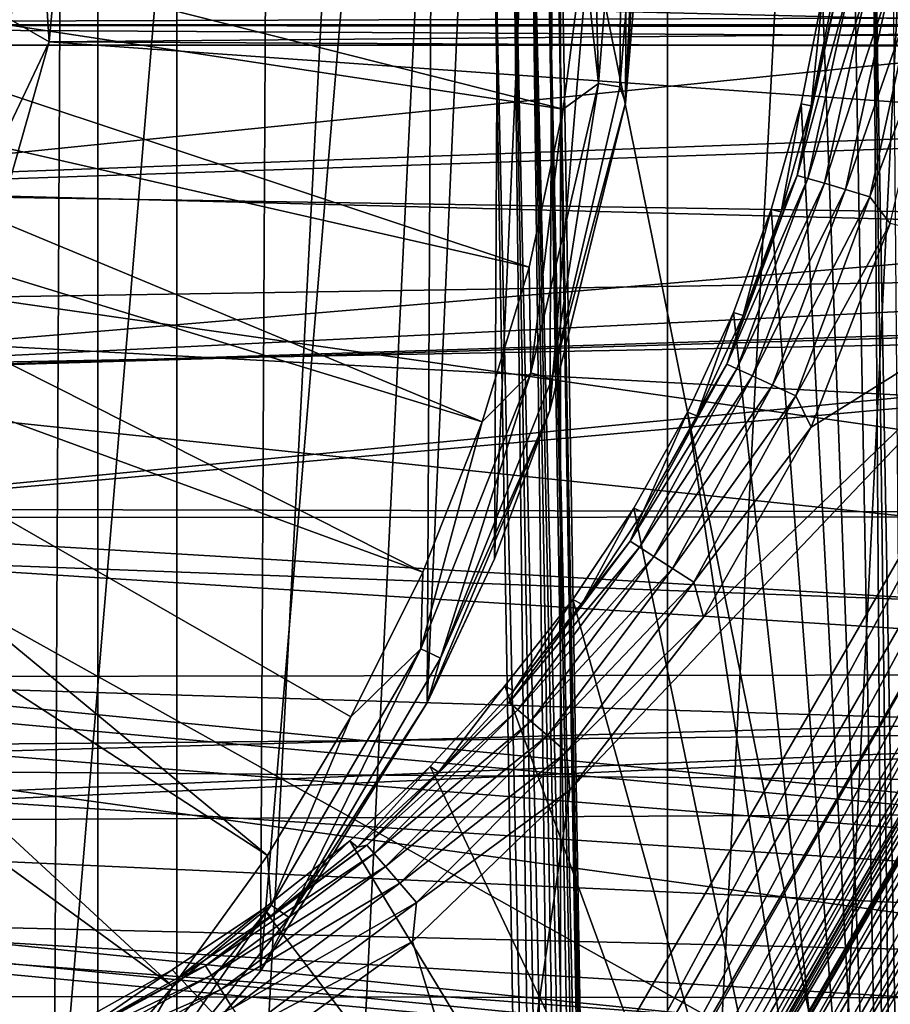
# Model space of a CAD drawing. Header units: millimetres. Extents: x -40 to 40, y -40 to 40.
# Tile 178 of 256: x 10.3 to 16.8, y -9.1 to -1.8. Entities that reach past the tile are written whole.
import ezdxf

# ---------------------------------------------------------------- set-up
doc = ezdxf.new("R2010")
doc.units = ezdxf.units.MM
doc.header["$LTSCALE"] = 26.699852
for name, color, linetype in [('1', 7, 'CONTINUOUS'), ('104', 7, 'CONTINUOUS'), ('109', 7, 'CONTINUOUS'), ('118', 7, 'CONTINUOUS'), ('139', 7, 'CONTINUOUS'), ('16', 7, 'CONTINUOUS'), ('163', 7, 'CONTINUOUS'), ('398', 7, 'CONTINUOUS'), ('401', 7, 'CONTINUOUS'), ('402', 7, 'CONTINUOUS'), ('405', 7, 'CONTINUOUS'), ('406', 7, 'CONTINUOUS'), ('48', 7, 'CONTINUOUS'), ('60', 7, 'CONTINUOUS'), ('654', 7, 'CONTINUOUS'), ('655', 7, 'CONTINUOUS'), ('677', 7, 'CONTINUOUS'), ('688', 7, 'CONTINUOUS'), ('69', 7, 'CONTINUOUS'), ('704', 7, 'CONTINUOUS'), ('708', 7, 'CONTINUOUS'), ('73', 7, 'CONTINUOUS'), ('733', 7, 'CONTINUOUS'), ('74', 7, 'CONTINUOUS'), ('75', 7, 'CONTINUOUS')]:
    doc.layers.add(name, color=color, linetype=linetype)

msp = doc.modelspace()

# ---------------------------------------------------------------- linework, layer by layer
at = {"layer": '1', "linetype": 'Continuous'}
for points in [[(11.4666, 37.799), (7.7062, 38.741), (7.7072, -38.7408), (11.4666, 37.799)], [(11.4672, -37.7988), (11.4666, 37.799), (7.7072, -38.7408), (11.4672, -37.7988)], [(15.116, 36.4932), (11.4666, 37.799), (11.4672, -37.7988), (15.116, 36.4932)], [(15.1168, -36.4929), (15.116, 36.4932), (11.4672, -37.7988), (15.1168, -36.4929)], [(18.6197, 34.8362), (15.116, 36.4932), (15.1168, -36.4929), (18.6197, 34.8362)], [(18.6204, -34.8358), (18.6197, 34.8362), (15.1168, -36.4929), (18.6204, -34.8358)]]:
    msp.add_3dface(points, dxfattribs=at)
at = {"layer": '104', "linetype": 'Continuous'}
for points in [[(19.4582, -1.859, -730), (19.1162, -0.9572, -730), (7.8952, -1.5712, -730), (19.4582, -1.859, -730)], [(7.4371, -3.0809, -730), (19.4582, -1.859, -730), (7.8952, -1.5712, -730), (7.4371, -3.0809, -730)], [(20.0059, -2.6524, -730), (19.4582, -1.859, -730), (7.4371, -3.0809, -730), (20.0059, -2.6524, -730)], [(20.7275, -3.2918, -730), (20.0059, -2.6524, -730), (7.4371, -3.0809, -730), (20.7275, -3.2918, -730)], [(6.6934, -4.4723, -730), (20.7275, -3.2918, -730), (7.4371, -3.0809, -730), (6.6934, -4.4723, -730)], [(21.5813, -3.7399, -730), (20.7275, -3.2918, -730), (6.6934, -4.4723, -730), (21.5813, -3.7399, -730)], [(31.8247, -3.3452, -730), (23.483, -3.9707, -730), (5.6924, -5.6921, -730), (31.8247, -3.3452, -730)], [(31.3007, -6.6534, -730), (31.8247, -3.3452, -730), (5.6924, -5.6921, -730), (31.3007, -6.6534, -730)], [(22.5185, -3.9709, -730), (21.5813, -3.7399, -730), (6.6934, -4.4723, -730), (22.5185, -3.9709, -730)], [(5.6924, -5.6921, -730), (23.483, -3.9707, -730), (6.6934, -4.4723, -730), (5.6924, -5.6921, -730)], [(23.483, -3.9707, -730), (22.5185, -3.9709, -730), (6.6934, -4.4723, -730), (23.483, -3.9707, -730)], [(4.4723, -6.6933, -730), (31.3007, -6.6534, -730), (5.6924, -5.6921, -730), (4.4723, -6.6933, -730)], [(0, -8.05, -730), (31.3007, -6.6534, -730), (1.5705, -7.8953, -730), (0, -8.05, -730)], [(30.4337, -9.8888, -730), (31.3007, -6.6534, -730), (0, -8.05, -730), (30.4337, -9.8888, -730)], [(1.5705, -7.8953, -730), (31.3007, -6.6534, -730), (3.0804, -7.4373, -730), (1.5705, -7.8953, -730)], [(3.0804, -7.4373, -730), (31.3007, -6.6534, -730), (4.4723, -6.6933, -730), (3.0804, -7.4373, -730)], [(-30.4335, -9.8895, -730), (30.4337, -9.8888, -730), (0, -8.05, -730), (-30.4335, -9.8895, -730)]]:
    msp.add_3dface(points, dxfattribs=at)
at = {"layer": '109', "linetype": 'Continuous'}
for points in [[(10.7, 0, -733), (22.1484, -1.8647, -733), (10.5178, -1.9662, -733), (10.7, 0, -733)], [(21.6581, -1.5498, -733), (22.1484, -1.8647, -733), (10.7, 0, -733), (21.6581, -1.5498, -733)], [(22.1484, -1.8647, -733), (22.7081, -2.0291, -733), (10.5178, -1.9662, -733), (22.1484, -1.8647, -733)], [(10.5178, -1.9662, -733), (32.3094, -3.515, -733), (9.9773, -3.8656, -733), (10.5178, -1.9662, -733)], [(22.7081, -2.0291, -733), (32.3094, -3.515, -733), (10.5178, -1.9662, -733), (22.7081, -2.0291, -733)], [(32.3094, -3.515, -733), (31.74, -6.9873, -733), (9.9773, -3.8656, -733), (32.3094, -3.515, -733)], [(9.9773, -3.8656, -733), (31.74, -6.9873, -733), (9.0973, -5.6329, -733), (9.9773, -3.8656, -733)], [(9.0973, -5.6329, -733), (31.74, -6.9873, -733), (7.9072, -7.2087, -733), (9.0973, -5.6329, -733)], [(31.74, -6.9873, -733), (30.7983, -10.3786, -733), (7.9072, -7.2087, -733), (31.74, -6.9873, -733)], [(7.9072, -7.2087, -733), (30.7983, -10.3786, -733), (6.4476, -8.5392, -733), (7.9072, -7.2087, -733)], [(6.4476, -8.5392, -733), (30.7983, -10.3786, -733), (4.7692, -9.5784, -733), (6.4476, -8.5392, -733)]]:
    msp.add_3dface(points, dxfattribs=at)
at = {"layer": '118', "linetype": 'Continuous'}
for points in [[(10.2331, -1.8044, -733.0489), (10.112, 0, -733.1912), (10.391, 0, -733.0489), (10.2331, -1.8044, -733.0489)], [(10.5178, -1.9662, -733), (10.2331, -1.8044, -733.0489), (10.391, 0, -733.0489), (10.5178, -1.9662, -733)], [(10.7, 0, -733), (10.5178, -1.9662, -733), (10.391, 0, -733.0489), (10.7, 0, -733)], [(10.5178, -1.9662, -733), (9.7643, -3.5539, -733.0489), (10.2331, -1.8044, -733.0489), (10.5178, -1.9662, -733)], [(10.5178, -1.9662, -733), (9.9773, -3.8656, -733), (9.7643, -3.5539, -733.0489), (10.5178, -1.9662, -733)]]:
    msp.add_3dface(points, dxfattribs=at)
at = {"layer": '139', "linetype": 'Continuous'}
msp.add_3dface([(19.5129, -4.3825, -733), (15.2642, -11.7415, -733), (18.0438, -10.2417, -733), (19.5129, -4.3825, -733)], dxfattribs=at)
at = {"layer": '16', "linetype": 'Continuous'}
for points in [[(33.9501, -1.8406, -3.5), (-33.9501, 1.8406, -3.5), (33.9501, 1.8406, -3.5), (33.9501, -1.8406, -3.5)], [(-33.9501, -1.8406, -3.5), (-33.9501, 1.8406, -3.5), (33.9501, -1.8406, -3.5), (-33.9501, -1.8406, -3.5)], [(-33.9501, -1.8406, -3.5), (33.5521, -5.5004, -3.5), (-5, -5.4103, -3.5), (-33.9501, -1.8406, -3.5)], [(33.5521, -5.5004, -3.5), (-33.9501, -1.8406, -3.5), (33.9501, -1.8406, -3.5), (33.5521, -5.5004, -3.5)], [(-5, -5.4103, -3.5), (33.5521, -5.5004, -3.5), (-4.2222, -5.5047, -3.5), (-5, -5.4103, -3.5)], [(33.5521, -5.5004, -3.5), (32.7609, -9.0952, -3.5), (-4.2222, -5.5047, -3.5), (33.5521, -5.5004, -3.5)], [(-4.2222, -5.5047, -3.5), (32.7609, -9.0952, -3.5), (-3.4895, -5.7826, -3.5), (-4.2222, -5.5047, -3.5)], [(-3.4895, -5.7826, -3.5), (32.7609, -9.0952, -3.5), (-2.8449, -6.2276, -3.5), (-3.4895, -5.7826, -3.5)], [(-2.8449, -6.2276, -3.5), (32.7609, -9.0952, -3.5), (-2.3253, -6.814, -3.5), (-2.8449, -6.2276, -3.5)], [(-2.3253, -6.814, -3.5), (32.7609, -9.0952, -3.5), (-1.9613, -7.5076, -3.5), (-2.3253, -6.814, -3.5)], [(-1.9613, -7.5076, -3.5), (32.7609, -9.0952, -3.5), (-1.7737, -8.2688, -3.5), (-1.9613, -7.5076, -3.5)], [(-1.7737, -8.2688, -3.5), (32.7609, -9.0952, -3.5), (-1.7737, -9.0524, -3.5), (-1.7737, -8.2688, -3.5)], [(-1.7737, -9.0524, -3.5), (32.7609, -9.0952, -3.5), (-1.9612, -9.8127, -3.5), (-1.7737, -9.0524, -3.5)], [(32.7609, -9.0952, -3.5), (31.5856, -12.5838, -3.5), (-1.9612, -9.8127, -3.5), (32.7609, -9.0952, -3.5)]]:
    msp.add_3dface(points, dxfattribs=at)
at = {"layer": '163', "linetype": 'Continuous'}
for points in [[(24.9125, -14.5088, -823.7467), (1.7467, -14.5087, -823.7467), (2.4565, -1.9913, -823.9652), (24.9125, -14.5088, -823.7467)], [(29.4827, -1.9913, -823.9652), (24.9125, -14.5088, -823.7467), (2.4565, -1.9913, -823.9652), (29.4827, -1.9913, -823.9652)]]:
    msp.add_3dface(points, dxfattribs=at)
at = {"layer": '398', "linetype": 'Continuous'}
for points in [[(16.4823, 0, -743.5), (16.7446, -14.5087, -743.2467), (16.2681, -1.627, -743.4716), (16.4823, 0, -743.5)], [(16.2681, -1.627, -743.4716), (16.7446, -14.5087, -743.2467), (16.1093, -2.4279, -743.4576), (16.2681, -1.627, -743.4716)], [(16.1093, -2.4279, -743.4576), (16.7446, -14.5087, -743.2467), (15.8881, -3.2139, -743.4439), (16.1093, -2.4279, -743.4576)], [(15.8881, -3.2139, -743.4439), (16.7446, -14.5087, -743.2467), (15.6059, -3.98, -743.4305), (15.8881, -3.2139, -743.4439)], [(15.6059, -3.98, -743.4305), (16.7446, -14.5087, -743.2467), (15.2644, -4.7215, -743.4176), (15.6059, -3.98, -743.4305)], [(15.2644, -4.7215, -743.4176), (16.7446, -14.5087, -743.2467), (14.8658, -5.4341, -743.4051), (15.2644, -4.7215, -743.4176)], [(14.8658, -5.4341, -743.4051), (16.7446, -14.5087, -743.2467), (14.412, -6.1137, -743.3933), (14.8658, -5.4341, -743.4051)], [(14.412, -6.1137, -743.3933), (16.7446, -14.5087, -743.2467), (13.9063, -6.7555, -743.3821), (14.412, -6.1137, -743.3933)], [(13.9063, -6.7555, -743.3821), (16.7446, -14.5087, -743.2467), (13.352, -7.3554, -743.3716), (13.9063, -6.7555, -743.3821)], [(13.352, -7.3554, -743.3716), (16.7446, -14.5087, -743.2467), (12.7526, -7.9097, -743.3619), (13.352, -7.3554, -743.3716)], [(12.7526, -7.9097, -743.3619), (16.7446, -14.5087, -743.2467), (12.1114, -8.4153, -743.3531), (12.7526, -7.9097, -743.3619)], [(12.1114, -8.4153, -743.3531), (16.7446, -14.5087, -743.2467), (11.4327, -8.8689, -743.3452), (12.1114, -8.4153, -743.3531)], [(11.4327, -8.8689, -743.3452), (16.7446, -14.5087, -743.2467), (10.721, -9.2677, -743.3382), (11.4327, -8.8689, -743.3452)]]:
    msp.add_3dface(points, dxfattribs=at)
at = {"layer": '401', "linetype": 'Continuous'}
for points in [[(16.7446, -14.5087, -743.2467), (16.4823, 0, -743.5), (16.6401, 0, -743.5256), (16.7446, -14.5087, -743.2467)], [(16.9024, -14.5111, -743.2723), (16.8245, -14.5101, -743.2532), (16.6401, 0, -743.5256), (16.9024, -14.5111, -743.2723)], [(16.7818, 0, -743.5996), (16.9024, -14.5111, -743.2723), (16.6401, 0, -743.5256), (16.7818, 0, -743.5996)], [(16.8245, -14.5101, -743.2532), (16.7446, -14.5087, -743.2467), (16.6401, 0, -743.5256), (16.8245, -14.5101, -743.2532)]]:
    msp.add_3dface(points, dxfattribs=at)
at = {"layer": '402', "linetype": 'Continuous'}
for points in [[(17.2442, -14.5087, -743.7641), (16.9819, 0, -744.0174), (14.3105, 0, -820.5175), (17.2442, -14.5087, -743.7641)], [(14.5551, -14.5087, -820.7708), (17.2442, -14.5087, -743.7641), (14.3105, 0, -820.5175), (14.5551, -14.5087, -820.7708)]]:
    msp.add_3dface(points, dxfattribs=at)
at = {"layer": '405', "linetype": 'Continuous'}
for points in [[(14.0554, -14.5087, -821.2533), (14.132, -14.5099, -821.2474), (13.8109, 0, -821), (14.0554, -14.5087, -821.2533)], [(13.8109, 0, -821), (14.132, -14.5099, -821.2474), (13.962, 0, -820.9766), (13.8109, 0, -821)], [(14.132, -14.5099, -821.2474), (14.2067, -14.5109, -821.2299), (13.962, 0, -820.9766), (14.132, -14.5099, -821.2474)], [(14.2067, -14.5109, -821.2299), (14.2778, -14.5116, -821.2012), (13.962, 0, -820.9766), (14.2067, -14.5109, -821.2299)], [(13.962, 0, -820.9766), (14.2778, -14.5116, -821.2012), (14.0991, 0, -820.9086), (13.962, 0, -820.9766)], [(14.2778, -14.5116, -821.2012), (14.3437, -14.512, -821.1619), (14.0991, 0, -820.9086), (14.2778, -14.5116, -821.2012)], [(14.3437, -14.512, -821.1619), (14.4028, -14.5121, -821.113), (14.0991, 0, -820.9086), (14.3437, -14.512, -821.1619)], [(14.4028, -14.5121, -821.113), (14.4537, -14.512, -821.0557), (14.0991, 0, -820.9086), (14.4028, -14.5121, -821.113)], [(14.0991, 0, -820.9086), (14.4537, -14.512, -821.0557), (14.2091, 0, -820.8023), (14.0991, 0, -820.9086)], [(14.4952, -14.5116, -820.9912), (14.5264, -14.5109, -820.9211), (14.2091, 0, -820.8023), (14.4952, -14.5116, -820.9912)], [(14.2091, 0, -820.8023), (14.5264, -14.5109, -820.9211), (14.2818, 0, -820.6678), (14.2091, 0, -820.8023)], [(14.4537, -14.512, -821.0557), (14.4952, -14.5116, -820.9912), (14.2091, 0, -820.8023), (14.4537, -14.512, -821.0557)], [(14.5551, -14.5087, -820.7708), (14.3105, 0, -820.5175), (14.2818, 0, -820.6678), (14.5551, -14.5087, -820.7708)], [(14.5465, -14.5099, -820.8471), (14.5551, -14.5087, -820.7708), (14.2818, 0, -820.6678), (14.5465, -14.5099, -820.8471)], [(14.5264, -14.5109, -820.9211), (14.5465, -14.5099, -820.8471), (14.2818, 0, -820.6678), (14.5264, -14.5109, -820.9211)]]:
    msp.add_3dface(points, dxfattribs=at)
at = {"layer": '406', "linetype": 'Continuous'}
for points in [[(-14.0554, -14.5087, -821.2533), (14.0554, -14.5087, -821.2533), (-13.8109, 0, -821), (-14.0554, -14.5087, -821.2533)], [(14.0554, -14.5087, -821.2533), (13.8109, 0, -821), (-13.8109, 0, -821), (14.0554, -14.5087, -821.2533)]]:
    msp.add_3dface(points, dxfattribs=at)
at = {"layer": '48', "linetype": 'Continuous'}
for points in [[(7.9465, 0, -14), (37.7549, -1.9155, -14), (7.7938, -1.5503, -14), (7.9465, 0, -14)], [(37.8035, 0, -14), (37.7549, -1.9155, -14), (7.9465, 0, -14), (37.8035, 0, -14)], [(7.7938, -1.5503, -14), (37.7549, -1.9155, -14), (7.3415, -3.0413, -14), (7.7938, -1.5503, -14)], [(37.7549, -1.9155, -14), (37.6094, -3.8257, -14), (7.3415, -3.0413, -14), (37.7549, -1.9155, -14)], [(7.3415, -3.0413, -14), (37.6094, -3.8257, -14), (6.6072, -4.415, -14), (7.3415, -3.0413, -14)], [(37.6094, -3.8257, -14), (37.0295, -7.6106, -14), (6.6072, -4.415, -14), (37.6094, -3.8257, -14)], [(6.6072, -4.415, -14), (37.0295, -7.6106, -14), (5.6189, -5.6192, -14), (6.6072, -4.415, -14)], [(5.6189, -5.6192, -14), (37.0295, -7.6106, -14), (4.4148, -6.6073, -14), (5.6189, -5.6192, -14)], [(4.4148, -6.6073, -14), (37.0295, -7.6106, -14), (3.0415, -7.3415, -14), (4.4148, -6.6073, -14)], [(3.0415, -7.3415, -14), (37.0295, -7.6106, -14), (1.5504, -7.7938, -14), (3.0415, -7.3415, -14)], [(37.0295, -7.6106, -14), (36.0693, -11.3184, -14), (1.5504, -7.7938, -14), (37.0295, -7.6106, -14)], [(1.5504, -7.7938, -14), (36.0693, -11.3184, -14), (0.7781, -7.9084, -14), (1.5504, -7.7938, -14)], [(36.0693, -11.3184, -14), (-36.0695, -11.3179, -14), (-0.0011, -7.9465, -14), (36.0693, -11.3184, -14)], [(0.7781, -7.9084, -14), (36.0693, -11.3184, -14), (-0.0011, -7.9465, -14), (0.7781, -7.9084, -14)]]:
    msp.add_3dface(points, dxfattribs=at)
at = {"layer": '60', "linetype": 'Continuous'}
for points in [[(7.3199, 34.4393, -11.5), (7.3207, -34.4392, -11.5), (10.8792, 33.4857, -11.5), (7.3199, 34.4393, -11.5)], [(7.3207, -34.4392, -11.5), (10.88, -33.4854, -11.5), (10.8792, 33.4857, -11.5), (7.3207, -34.4392, -11.5)], [(10.8792, 33.4857, -11.5), (10.88, -33.4854, -11.5), (14.3194, 32.1653, -11.5), (10.8792, 33.4857, -11.5)], [(10.88, -33.4854, -11.5), (14.3201, -32.1649, -11.5), (14.3194, 32.1653, -11.5), (10.88, -33.4854, -11.5)], [(14.3194, 32.1653, -11.5), (14.3201, -32.1649, -11.5), (17.6029, 30.4924, -11.5), (14.3194, 32.1653, -11.5)], [(14.3201, -32.1649, -11.5), (17.6035, -30.492, -11.5), (17.6029, 30.4924, -11.5), (14.3201, -32.1649, -11.5)]]:
    msp.add_3dface(points, dxfattribs=at)
at = {"layer": '654', "linetype": 'Continuous'}
for points in [[(16.2681, -1.627, -743.4716), (16.1093, -2.4279, -743.4576), (16.1844, -2.4417, -741.2721), (16.2681, -1.627, -743.4716)], [(16.3444, -1.6362, -741.2721), (16.2681, -1.627, -743.4716), (16.1844, -2.4417, -741.2721), (16.3444, -1.6362, -741.2721)], [(16.1093, -2.4279, -743.4576), (15.8881, -3.2139, -743.4439), (15.9618, -3.2322, -741.2721), (16.1093, -2.4279, -743.4576)], [(16.1844, -2.4417, -741.2721), (16.1093, -2.4279, -743.4576), (15.9618, -3.2322, -741.2721), (16.1844, -2.4417, -741.2721)], [(15.8881, -3.2139, -743.4439), (15.6059, -3.98, -743.4305), (15.6779, -4.0028, -741.2721), (15.8881, -3.2139, -743.4439)], [(15.9618, -3.2322, -741.2721), (15.8881, -3.2139, -743.4439), (15.6779, -4.0028, -741.2721), (15.9618, -3.2322, -741.2721)], [(15.6059, -3.98, -743.4305), (15.2644, -4.7215, -743.4176), (15.3345, -4.7488, -741.2721), (15.6059, -3.98, -743.4305)], [(15.6779, -4.0028, -741.2721), (15.6059, -3.98, -743.4305), (15.3345, -4.7488, -741.2721), (15.6779, -4.0028, -741.2721)], [(15.2644, -4.7215, -743.4176), (14.8658, -5.4341, -743.4051), (14.9337, -5.4656, -741.2721), (15.2644, -4.7215, -743.4176)], [(15.3345, -4.7488, -741.2721), (15.2644, -4.7215, -743.4176), (14.9337, -5.4656, -741.2721), (15.3345, -4.7488, -741.2721)], [(14.8658, -5.4341, -743.4051), (14.412, -6.1137, -743.3933), (14.478, -6.1488, -741.2721), (14.8658, -5.4341, -743.4051)], [(14.9337, -5.4656, -741.2721), (14.8658, -5.4341, -743.4051), (14.478, -6.1488, -741.2721), (14.9337, -5.4656, -741.2721)], [(14.412, -6.1137, -743.3933), (13.9063, -6.7555, -743.3821), (13.9702, -6.7942, -741.2721), (14.412, -6.1137, -743.3933)], [(14.478, -6.1488, -741.2721), (14.412, -6.1137, -743.3933), (13.9702, -6.7942, -741.2721), (14.478, -6.1488, -741.2721)], [(13.9063, -6.7555, -743.3821), (13.352, -7.3554, -743.3716), (13.4133, -7.3978, -741.2721), (13.9063, -6.7555, -743.3821)], [(13.9702, -6.7942, -741.2721), (13.9063, -6.7555, -743.3821), (13.4133, -7.3978, -741.2721), (13.9702, -6.7942, -741.2721)], [(13.352, -7.3554, -743.3716), (12.7526, -7.9097, -743.3619), (12.8108, -7.9559, -741.2721), (13.352, -7.3554, -743.3716)], [(13.4133, -7.3978, -741.2721), (13.352, -7.3554, -743.3716), (12.8108, -7.9559, -741.2721), (13.4133, -7.3978, -741.2721)], [(12.7526, -7.9097, -743.3619), (12.1114, -8.4153, -743.3531), (12.1665, -8.4651, -741.2721), (12.7526, -7.9097, -743.3619)], [(12.8108, -7.9559, -741.2721), (12.7526, -7.9097, -743.3619), (12.1665, -8.4651, -741.2721), (12.8108, -7.9559, -741.2721)], [(12.1114, -8.4153, -743.3531), (11.4327, -8.8689, -743.3452), (11.4843, -8.9223, -741.2721), (12.1114, -8.4153, -743.3531)], [(12.1665, -8.4651, -741.2721), (12.1114, -8.4153, -743.3531), (11.4843, -8.9223, -741.2721), (12.1665, -8.4651, -741.2721)], [(11.4327, -8.8689, -743.3452), (10.721, -9.2677, -743.3382), (10.7683, -9.3246, -741.2721), (11.4327, -8.8689, -743.3452)], [(11.4843, -8.9223, -741.2721), (11.4327, -8.8689, -743.3452), (10.7683, -9.3246, -741.2721), (11.4843, -8.9223, -741.2721)]]:
    msp.add_3dface(points, dxfattribs=at)
at = {"layer": '655', "linetype": 'Continuous'}
for points in [[(16.0804, -2.9599, -741.0713), (16.4811, -1.507, -740.8845), (16.399, -1.4951, -741.0713), (16.0804, -2.9599, -741.0713)], [(16.1844, -2.4417, -741.2721), (16.0804, -2.9599, -741.0713), (16.399, -1.4951, -741.0713), (16.1844, -2.4417, -741.2721)], [(16.16, -2.9832, -740.8845), (16.4811, -1.507, -740.8845), (16.0804, -2.9599, -741.0713), (16.16, -2.9832, -740.8845)], [(16.16, -2.9832, -740.8845), (16.6075, -1.5251, -740.7248), (16.4811, -1.507, -740.8845), (16.16, -2.9832, -740.8845)], [(16.2824, -3.0192, -740.7248), (16.6075, -1.5251, -740.7248), (16.16, -2.9832, -740.8845), (16.2824, -3.0192, -740.7248)], [(16.3444, -1.6362, -741.2721), (16.1844, -2.4417, -741.2721), (16.399, -1.4951, -741.0713), (16.3444, -1.6362, -741.2721)], [(16.2824, -3.0192, -740.7248), (16.7697, -1.5485, -740.6027), (16.6075, -1.5251, -740.7248), (16.2824, -3.0192, -740.7248)], [(16.4397, -3.0654, -740.6027), (16.7697, -1.5485, -740.6027), (16.2824, -3.0192, -740.7248), (16.4397, -3.0654, -740.6027)], [(16.4397, -3.0654, -740.6027), (16.9573, -1.5754, -740.5261), (16.7697, -1.5485, -740.6027), (16.4397, -3.0654, -740.6027)], [(16.6216, -3.1188, -740.5261), (16.9573, -1.5754, -740.5261), (16.4397, -3.0654, -740.6027), (16.6216, -3.1188, -740.5261)], [(16.6216, -3.1188, -740.5261), (17.1381, -1.7361, -740.5), (16.9573, -1.5754, -740.5261), (16.6216, -3.1188, -740.5261)], [(16.7729, -3.3189, -740.5), (17.1381, -1.7361, -740.5), (16.6216, -3.1188, -740.5261), (16.7729, -3.3189, -740.5)], [(16.1844, -2.4417, -741.2721), (15.9618, -3.2322, -741.2721), (16.0804, -2.9599, -741.0713), (16.1844, -2.4417, -741.2721)], [(15.5565, -4.3643, -741.0713), (16.16, -2.9832, -740.8845), (16.0804, -2.9599, -741.0713), (15.5565, -4.3643, -741.0713)], [(15.6779, -4.0028, -741.2721), (15.5565, -4.3643, -741.0713), (16.0804, -2.9599, -741.0713), (15.6779, -4.0028, -741.2721)], [(15.632, -4.3988, -740.8845), (16.16, -2.9832, -740.8845), (15.5565, -4.3643, -741.0713), (15.632, -4.3988, -740.8845)], [(15.632, -4.3988, -740.8845), (16.2824, -3.0192, -740.7248), (16.16, -2.9832, -740.8845), (15.632, -4.3988, -740.8845)], [(15.9618, -3.2322, -741.2721), (15.6779, -4.0028, -741.2721), (16.0804, -2.9599, -741.0713), (15.9618, -3.2322, -741.2721)], [(15.7481, -4.4518, -740.7248), (16.2824, -3.0192, -740.7248), (15.632, -4.3988, -740.8845), (15.7481, -4.4518, -740.7248)], [(15.7481, -4.4518, -740.7248), (16.4397, -3.0654, -740.6027), (16.2824, -3.0192, -740.7248), (15.7481, -4.4518, -740.7248)], [(15.8972, -4.5199, -740.6027), (16.4397, -3.0654, -740.6027), (15.7481, -4.4518, -740.7248), (15.8972, -4.5199, -740.6027)], [(15.8972, -4.5199, -740.6027), (16.6216, -3.1188, -740.5261), (16.4397, -3.0654, -740.6027), (15.8972, -4.5199, -740.6027)], [(16.0696, -4.5986, -740.5261), (16.6216, -3.1188, -740.5261), (15.8972, -4.5199, -740.6027), (16.0696, -4.5986, -740.5261)], [(16.0696, -4.5986, -740.5261), (16.7729, -3.3189, -740.5), (16.6216, -3.1188, -740.5261), (16.0696, -4.5986, -740.5261)], [(16.1844, -4.8319, -740.5), (16.7729, -3.3189, -740.5), (16.0696, -4.5986, -740.5261), (16.1844, -4.8319, -740.5)], [(15.6779, -4.0028, -741.2721), (15.3345, -4.7488, -741.2721), (15.5565, -4.3643, -741.0713), (15.6779, -4.0028, -741.2721)], [(14.8381, -5.6799, -741.0713), (15.632, -4.3988, -740.8845), (15.5565, -4.3643, -741.0713), (14.8381, -5.6799, -741.0713)], [(14.9337, -5.4656, -741.2721), (14.8381, -5.6799, -741.0713), (15.5565, -4.3643, -741.0713), (14.9337, -5.4656, -741.2721)], [(15.3345, -4.7488, -741.2721), (14.9337, -5.4656, -741.2721), (15.5565, -4.3643, -741.0713), (15.3345, -4.7488, -741.2721)], [(14.908, -5.7248, -740.8845), (15.632, -4.3988, -740.8845), (14.8381, -5.6799, -741.0713), (14.908, -5.7248, -740.8845)], [(14.908, -5.7248, -740.8845), (15.7481, -4.4518, -740.7248), (15.632, -4.3988, -740.8845), (14.908, -5.7248, -740.8845)], [(15.0153, -5.7938, -740.7248), (15.7481, -4.4518, -740.7248), (14.908, -5.7248, -740.8845), (15.0153, -5.7938, -740.7248)], [(15.0153, -5.7938, -740.7248), (15.8972, -4.5199, -740.6027), (15.7481, -4.4518, -740.7248), (15.0153, -5.7938, -740.7248)], [(15.1532, -5.8824, -740.6027), (15.8972, -4.5199, -740.6027), (15.0153, -5.7938, -740.7248), (15.1532, -5.8824, -740.6027)], [(15.1532, -5.8824, -740.6027), (16.0696, -4.5986, -740.5261), (15.8972, -4.5199, -740.6027), (15.1532, -5.8824, -740.6027)], [(15.3127, -5.9849, -740.5261), (16.0696, -4.5986, -740.5261), (15.1532, -5.8824, -740.6027), (15.3127, -5.9849, -740.5261)], [(15.3127, -5.9849, -740.5261), (16.1844, -4.8319, -740.5), (16.0696, -4.5986, -740.5261), (15.3127, -5.9849, -740.5261)], [(15.3844, -6.2453, -740.5), (16.1844, -4.8319, -740.5), (15.3127, -5.9849, -740.5261), (15.3844, -6.2453, -740.5)], [(14.9337, -5.4656, -741.2721), (14.478, -6.1488, -741.2721), (14.8381, -5.6799, -741.0713), (14.9337, -5.4656, -741.2721)], [(13.9398, -6.8799, -741.0713), (14.908, -5.7248, -740.8845), (14.8381, -5.6799, -741.0713), (13.9398, -6.8799, -741.0713)], [(13.9702, -6.7942, -741.2721), (13.9398, -6.8799, -741.0713), (14.8381, -5.6799, -741.0713), (13.9702, -6.7942, -741.2721)], [(14.478, -6.1488, -741.2721), (13.9702, -6.7942, -741.2721), (14.8381, -5.6799, -741.0713), (14.478, -6.1488, -741.2721)], [(14.0026, -6.9343, -740.8845), (14.908, -5.7248, -740.8845), (13.9398, -6.8799, -741.0713), (14.0026, -6.9343, -740.8845)], [(14.0026, -6.9343, -740.8845), (15.0153, -5.7938, -740.7248), (14.908, -5.7248, -740.8845), (14.0026, -6.9343, -740.8845)], [(14.099, -7.0178, -740.7248), (15.0153, -5.7938, -740.7248), (14.0026, -6.9343, -740.8845), (14.099, -7.0178, -740.7248)], [(14.099, -7.0178, -740.7248), (15.1532, -5.8824, -740.6027), (15.0153, -5.7938, -740.7248), (14.099, -7.0178, -740.7248)], [(14.2229, -7.1252, -740.6027), (15.1532, -5.8824, -740.6027), (14.099, -7.0178, -740.7248), (14.2229, -7.1252, -740.6027)], [(14.2229, -7.1252, -740.6027), (15.3127, -5.9849, -740.5261), (15.1532, -5.8824, -740.6027), (14.2229, -7.1252, -740.6027)], [(14.3661, -7.2493, -740.5261), (15.3127, -5.9849, -740.5261), (14.2229, -7.1252, -740.6027), (14.3661, -7.2493, -740.5261)], [(14.3661, -7.2493, -740.5261), (15.3844, -6.2453, -740.5), (15.3127, -5.9849, -740.5261), (14.3661, -7.2493, -740.5261)], [(14.3898, -7.5288, -740.5), (15.3844, -6.2453, -740.5), (14.3661, -7.2493, -740.5261), (14.3898, -7.5288, -740.5)], [(13.9702, -6.7942, -741.2721), (13.4133, -7.3978, -741.2721), (13.9398, -6.8799, -741.0713), (13.9702, -6.7942, -741.2721)], [(12.8799, -7.9398, -741.0713), (14.0026, -6.9343, -740.8845), (13.9398, -6.8799, -741.0713), (12.8799, -7.9398, -741.0713)], [(13.4133, -7.3978, -741.2721), (12.8799, -7.9398, -741.0713), (13.9398, -6.8799, -741.0713), (13.4133, -7.3978, -741.2721)], [(12.9343, -8.0026, -740.8845), (14.0026, -6.9343, -740.8845), (12.8799, -7.9398, -741.0713), (12.9343, -8.0026, -740.8845)], [(12.9343, -8.0026, -740.8845), (14.099, -7.0178, -740.7248), (14.0026, -6.9343, -740.8845), (12.9343, -8.0026, -740.8845)], [(13.0178, -8.099, -740.7248), (14.099, -7.0178, -740.7248), (12.9343, -8.0026, -740.8845), (13.0178, -8.099, -740.7248)], [(13.0178, -8.099, -740.7248), (14.2229, -7.1252, -740.6027), (14.099, -7.0178, -740.7248), (13.0178, -8.099, -740.7248)], [(13.1252, -8.2229, -740.6027), (14.2229, -7.1252, -740.6027), (13.0178, -8.099, -740.7248), (13.1252, -8.2229, -740.6027)], [(13.1252, -8.2229, -740.6027), (14.3661, -7.2493, -740.5261), (14.2229, -7.1252, -740.6027), (13.1252, -8.2229, -740.6027)], [(13.2493, -8.3661, -740.5261), (14.3661, -7.2493, -740.5261), (13.1252, -8.2229, -740.6027), (13.2493, -8.3661, -740.5261)], [(13.2493, -8.3661, -740.5261), (14.3898, -7.5288, -740.5), (14.3661, -7.2493, -740.5261), (13.2493, -8.3661, -740.5261)], [(13.4133, -7.3978, -741.2721), (12.8108, -7.9559, -741.2721), (12.8799, -7.9398, -741.0713), (13.4133, -7.3978, -741.2721)], [(13.2208, -8.6562, -740.5), (14.3898, -7.5288, -740.5), (13.2493, -8.3661, -740.5261), (13.2208, -8.6562, -740.5)], [(11.6799, -8.8381, -741.0713), (12.9343, -8.0026, -740.8845), (12.8799, -7.9398, -741.0713), (11.6799, -8.8381, -741.0713)], [(12.1665, -8.4651, -741.2721), (11.6799, -8.8381, -741.0713), (12.8799, -7.9398, -741.0713), (12.1665, -8.4651, -741.2721)], [(12.8108, -7.9559, -741.2721), (12.1665, -8.4651, -741.2721), (12.8799, -7.9398, -741.0713), (12.8108, -7.9559, -741.2721)], [(11.7248, -8.908, -740.8845), (12.9343, -8.0026, -740.8845), (11.6799, -8.8381, -741.0713), (11.7248, -8.908, -740.8845)], [(11.7248, -8.908, -740.8845), (13.0178, -8.099, -740.7248), (12.9343, -8.0026, -740.8845), (11.7248, -8.908, -740.8845)], [(11.7938, -9.0153, -740.7248), (13.0178, -8.099, -740.7248), (11.7248, -8.908, -740.8845), (11.7938, -9.0153, -740.7248)], [(11.7938, -9.0153, -740.7248), (13.1252, -8.2229, -740.6027), (13.0178, -8.099, -740.7248), (11.7938, -9.0153, -740.7248)], [(11.8824, -9.1532, -740.6027), (13.1252, -8.2229, -740.6027), (11.7938, -9.0153, -740.7248), (11.8824, -9.1532, -740.6027)], [(11.8824, -9.1532, -740.6027), (13.2493, -8.3661, -740.5261), (13.1252, -8.2229, -740.6027), (11.8824, -9.1532, -740.6027)], [(11.9849, -9.3127, -740.5261), (13.2493, -8.3661, -740.5261), (11.8824, -9.1532, -740.6027), (11.9849, -9.3127, -740.5261)], [(11.9849, -9.3127, -740.5261), (13.2208, -8.6562, -740.5), (13.2493, -8.3661, -740.5261), (11.9849, -9.3127, -740.5261)], [(12.1665, -8.4651, -741.2721), (11.4843, -8.9223, -741.2721), (11.6799, -8.8381, -741.0713), (12.1665, -8.4651, -741.2721)], [(11.9012, -9.6045, -740.5), (13.2208, -8.6562, -740.5), (11.9849, -9.3127, -740.5261), (11.9012, -9.6045, -740.5)], [(10.3643, -9.5565, -741.0713), (11.7248, -8.908, -740.8845), (11.6799, -8.8381, -741.0713), (10.3643, -9.5565, -741.0713)], [(10.7683, -9.3246, -741.2721), (10.3643, -9.5565, -741.0713), (11.6799, -8.8381, -741.0713), (10.7683, -9.3246, -741.2721)], [(11.4843, -8.9223, -741.2721), (10.7683, -9.3246, -741.2721), (11.6799, -8.8381, -741.0713), (11.4843, -8.9223, -741.2721)], [(10.3988, -9.632, -740.8845), (11.7248, -8.908, -740.8845), (10.3643, -9.5565, -741.0713), (10.3988, -9.632, -740.8845)], [(10.3988, -9.632, -740.8845), (11.7938, -9.0153, -740.7248), (11.7248, -8.908, -740.8845), (10.3988, -9.632, -740.8845)], [(10.4518, -9.7481, -740.7248), (11.7938, -9.0153, -740.7248), (10.3988, -9.632, -740.8845), (10.4518, -9.7481, -740.7248)], [(10.4518, -9.7481, -740.7248), (11.8824, -9.1532, -740.6027), (11.7938, -9.0153, -740.7248), (10.4518, -9.7481, -740.7248)]]:
    msp.add_3dface(points, dxfattribs=at)
at = {"layer": '677', "linetype": 'Continuous'}
for points in [[(16.7729, -3.3189, -740.5), (16.1844, -4.8319, -740.5), (18.0882, -3.6402, -740.5), (16.7729, -3.3189, -740.5)], [(14.3898, -7.5288, -740.5), (13.9046, -10.8864, -740.5), (18.0882, -3.6402, -740.5), (14.3898, -7.5288, -740.5)], [(15.3844, -6.2453, -740.5), (14.3898, -7.5288, -740.5), (18.0882, -3.6402, -740.5), (15.3844, -6.2453, -740.5)], [(16.1844, -4.8319, -740.5), (15.3844, -6.2453, -740.5), (18.0882, -3.6402, -740.5), (16.1844, -4.8319, -740.5)], [(14.3898, -7.5288, -740.5), (13.2208, -8.6562, -740.5), (13.9046, -10.8864, -740.5), (14.3898, -7.5288, -740.5)], [(13.2208, -8.6562, -740.5), (11.9012, -9.6045, -740.5), (13.9046, -10.8864, -740.5), (13.2208, -8.6562, -740.5)]]:
    msp.add_3dface(points, dxfattribs=at)
at = {"layer": '688', "linetype": 'Continuous'}
for points in [[(14.8376, -11.4951, -733.4146), (19.08, -4.1326, -733.4913), (14.8313, -11.4915, -733.4913), (14.8376, -11.4951, -733.4146)], [(19.0866, -4.1364, -733.4124), (19.08, -4.1326, -733.4913), (14.8376, -11.4951, -733.4146), (19.0866, -4.1364, -733.4124)], [(14.8542, -11.5047, -733.3394), (19.0866, -4.1364, -733.4124), (14.8376, -11.4951, -733.4146), (14.8542, -11.5047, -733.3394)], [(19.1046, -4.1468, -733.3335), (19.0866, -4.1364, -733.4124), (14.8542, -11.5047, -733.3394), (19.1046, -4.1468, -733.3335)], [(14.9135, -11.539, -733.2068), (19.1046, -4.1468, -733.3335), (14.8542, -11.5047, -733.3394), (14.9135, -11.539, -733.2068)], [(19.1692, -4.1841, -733.1959), (19.1046, -4.1468, -733.3335), (14.9135, -11.539, -733.2068), (19.1692, -4.1841, -733.1959)], [(15.0069, -11.5929, -733.0979), (19.1692, -4.1841, -733.1959), (14.9135, -11.539, -733.2068), (15.0069, -11.5929, -733.0979)], [(19.2652, -4.2395, -733.0899), (19.1692, -4.1841, -733.1959), (15.0069, -11.5929, -733.0979), (19.2652, -4.2395, -733.0899)], [(15.1272, -11.6623, -733.0257), (19.2652, -4.2395, -733.0899), (15.0069, -11.5929, -733.0979), (15.1272, -11.6623, -733.0257)], [(19.381, -4.3064, -733.0238), (19.2652, -4.2395, -733.0899), (15.1272, -11.6623, -733.0257), (19.381, -4.3064, -733.0238)], [(15.1958, -11.7019, -733.0063), (19.381, -4.3064, -733.0238), (15.1272, -11.6623, -733.0257), (15.1958, -11.7019, -733.0063)], [(19.4464, -4.3441, -733.0059), (19.381, -4.3064, -733.0238), (15.1958, -11.7019, -733.0063), (19.4464, -4.3441, -733.0059)], [(15.2642, -11.7415, -733), (19.4464, -4.3441, -733.0059), (15.1958, -11.7019, -733.0063), (15.2642, -11.7415, -733)], [(15.2642, -11.7415, -733), (19.5129, -4.3825, -733), (19.4464, -4.3441, -733.0059), (15.2642, -11.7415, -733)]]:
    msp.add_3dface(points, dxfattribs=at)
at = {"layer": '69', "linetype": 'Continuous'}
for points in [[(10.6586, 10.5543, -14), (8.877, 12.0913, -14), (8.7549, -12.18, -14), (10.6586, 10.5543, -14)], [(10.5517, -10.6613, -14), (10.6586, 10.5543, -14), (8.7549, -12.18, -14), (10.5517, -10.6613, -14)], [(12.1788, 8.7565, -14), (10.6586, 10.5543, -14), (10.5517, -10.6613, -14), (12.1788, 8.7565, -14)], [(12.0898, -8.8789, -14), (12.1788, 8.7565, -14), (10.5517, -10.6613, -14), (12.0898, -8.8789, -14)], [(13.3984, 6.7441, -14), (12.1788, 8.7565, -14), (12.0898, -8.8789, -14), (13.3984, 6.7441, -14)], [(13.3296, -6.8791, -14), (13.3984, 6.7441, -14), (12.0898, -8.8789, -14), (13.3296, -6.8791, -14)], [(13.8864, 5.6716, -14), (13.3984, 6.7441, -14), (13.3296, -6.8791, -14), (13.8864, 5.6716, -14)], [(13.8284, -5.8116, -14), (13.8864, 5.6716, -14), (13.3296, -6.8791, -14), (13.8284, -5.8116, -14)], [(14.2888, 4.564, -14), (13.8864, 5.6716, -14), (13.8284, -5.8116, -14), (14.2888, 4.564, -14)], [(14.242, -4.7081, -14), (14.2888, 4.564, -14), (13.8284, -5.8116, -14), (14.242, -4.7081, -14)], [(14.8268, 2.2729, -14), (14.2888, 4.564, -14), (14.242, -4.7081, -14), (14.8268, 2.2729, -14)], [(14.8031, -2.4221, -14), (14.8268, 2.2729, -14), (14.242, -4.7081, -14), (14.8031, -2.4221, -14)], [(14.9595, 1.102, -14), (14.8268, 2.2729, -14), (14.8031, -2.4221, -14), (14.9595, 1.102, -14)], [(14.9998, -0.0762, -14), (14.9595, 1.102, -14), (14.8031, -2.4221, -14), (14.9998, -0.0762, -14)]]:
    msp.add_3dface(points, dxfattribs=at)
at = {"layer": '704', "linetype": 'Continuous'}
for points in [[(18.0882, -3.6402, -740.5), (13.9046, -10.8864, -740.5), (14.1264, -11.0144, -740.4667), (18.0882, -3.6402, -740.5)], [(18.0882, -3.6402, -740.5), (14.1264, -11.0144, -740.4667), (18.31, -3.7682, -740.4667), (18.0882, -3.6402, -740.5)], [(14.1264, -11.0144, -740.4667), (14.3335, -11.134, -740.3688), (18.31, -3.7682, -740.4667), (14.1264, -11.0144, -740.4667)], [(18.31, -3.7682, -740.4667), (14.3335, -11.134, -740.3688), (18.5171, -3.8878, -740.3688), (18.31, -3.7682, -740.4667)], [(14.3335, -11.134, -740.3688), (14.3517, -11.1445, -740.3565), (18.5171, -3.8878, -740.3688), (14.3335, -11.134, -740.3688)], [(14.3517, -11.1445, -740.3565), (14.5114, -11.2367, -740.2135), (18.5171, -3.8878, -740.3688), (14.3517, -11.1445, -740.3565)], [(18.5171, -3.8878, -740.3688), (14.5114, -11.2367, -740.2135), (18.6956, -3.9908, -740.2129), (18.5171, -3.8878, -740.3688)], [(14.5114, -11.2367, -740.2135), (14.5861, -11.2798, -740.1171), (18.6956, -3.9908, -740.2129), (14.5114, -11.2367, -740.2135)], [(14.5861, -11.2798, -740.1171), (14.6495, -11.3164, -740.0102), (18.6956, -3.9908, -740.2129), (14.5861, -11.2798, -740.1171)], [(18.6956, -3.9908, -740.2129), (14.6495, -11.3164, -740.0102), (18.8335, -4.0705, -740.0094), (18.6956, -3.9908, -740.2129)], [(14.6495, -11.3164, -740.0102), (14.7003, -11.3458, -739.8949), (18.8335, -4.0705, -740.0094), (14.6495, -11.3164, -740.0102)], [(14.7003, -11.3458, -739.8949), (14.7378, -11.3674, -739.7729), (18.8335, -4.0705, -740.0094), (14.7003, -11.3458, -739.8949)], [(18.8335, -4.0705, -740.0094), (14.7378, -11.3674, -739.7729), (18.9217, -4.1214, -739.7718), (18.8335, -4.0705, -740.0094)], [(14.7378, -11.3674, -739.7729), (14.7613, -11.381, -739.6464), (18.9217, -4.1214, -739.7718), (14.7378, -11.3674, -739.7729)], [(14.7613, -11.381, -739.6464), (14.7705, -11.3863, -739.5175), (18.9217, -4.1214, -739.7718), (14.7613, -11.381, -739.6464)], [(18.9217, -4.1214, -739.7718), (14.7705, -11.3863, -739.5175), (18.9541, -4.1401, -739.5175), (18.9217, -4.1214, -739.7718)]]:
    msp.add_3dface(points, dxfattribs=at)
at = {"layer": '708', "linetype": 'Continuous'}
for points in [[(14.7705, -11.3863, -739.5175), (19.08, -4.1326, -733.4913), (19.017, -4.1363, -736.5056), (14.7705, -11.3863, -739.5175)], [(14.8313, -11.4915, -733.4913), (19.08, -4.1326, -733.4913), (14.7705, -11.3863, -739.5175), (14.8313, -11.4915, -733.4913)], [(18.9541, -4.1401, -739.5175), (14.7705, -11.3863, -739.5175), (19.017, -4.1363, -736.5056), (18.9541, -4.1401, -739.5175)]]:
    msp.add_3dface(points, dxfattribs=at)
at = {"layer": '73', "linetype": 'Continuous'}
for points in [[(7.4648, -0.7254, -15.5), (14.3391, -2.4667, -14.795), (7.3669, -1.4067, -15.5), (7.4648, -0.7254, -15.5)], [(14.4938, -1.2747, -14.795), (14.3391, -2.4667, -14.795), (7.4648, -0.7254, -15.5), (14.4938, -1.2747, -14.795)], [(7.3669, -1.4067, -15.5), (14.0866, -3.6419, -14.795), (7.2069, -2.0762, -15.5), (7.3669, -1.4067, -15.5)], [(14.3391, -2.4667, -14.795), (14.0866, -3.6419, -14.795), (7.3669, -1.4067, -15.5), (14.3391, -2.4667, -14.795)], [(7.2069, -2.0762, -15.5), (13.7379, -4.7922, -14.795), (6.9862, -2.7281, -15.5), (7.2069, -2.0762, -15.5)], [(14.0866, -3.6419, -14.795), (13.7379, -4.7922, -14.795), (7.2069, -2.0762, -15.5), (14.0866, -3.6419, -14.795)], [(6.9862, -2.7281, -15.5), (13.2954, -5.9099, -14.795), (6.6465, -3.4747, -15.5), (6.9862, -2.7281, -15.5)], [(13.7379, -4.7922, -14.795), (13.2954, -5.9099, -14.795), (6.9862, -2.7281, -15.5), (13.7379, -4.7922, -14.795)], [(6.6465, -3.4747, -15.5), (12.1419, -8.0168, -14.795), (6.2274, -4.1797, -15.5), (6.6465, -3.4747, -15.5)], [(13.2954, -5.9099, -14.795), (12.7622, -6.9872, -14.795), (6.6465, -3.4747, -15.5), (13.2954, -5.9099, -14.795)], [(12.7622, -6.9872, -14.795), (12.1419, -8.0168, -14.795), (6.6465, -3.4747, -15.5), (12.7622, -6.9872, -14.795)], [(6.2274, -4.1797, -15.5), (11.4387, -8.9917, -14.795), (5.7337, -4.8347, -15.5), (6.2274, -4.1797, -15.5)], [(12.1419, -8.0168, -14.795), (11.4387, -8.9917, -14.795), (6.2274, -4.1797, -15.5), (12.1419, -8.0168, -14.795)], [(5.7337, -4.8347, -15.5), (10.6575, -9.9052, -14.795), (5.1715, -5.4319, -15.5), (5.7337, -4.8347, -15.5)], [(11.4387, -8.9917, -14.795), (10.6575, -9.9052, -14.795), (5.7337, -4.8347, -15.5), (11.4387, -8.9917, -14.795)], [(10.6575, -9.9052, -14.795), (9.8035, -10.7511, -14.795), (5.1715, -5.4319, -15.5), (10.6575, -9.9052, -14.795)]]:
    msp.add_3dface(points, dxfattribs=at)
at = {"layer": '733', "linetype": 'Continuous'}
for points in [[(29.4869, -1.7494, -824.0325), (2.4565, -1.8388, -823.9919), (2.4565, -1.7019, -824.0638), (29.4869, -1.7494, -824.0325)], [(29.4869, -1.7494, -824.0325), (29.485, -1.8598, -823.9852), (2.4565, -1.8388, -823.9919), (29.4869, -1.7494, -824.0325)], [(29.485, -1.8598, -823.9852), (29.4849, -1.8661, -823.9834), (2.4565, -1.8388, -823.9919), (29.485, -1.8598, -823.9852)], [(29.4827, -1.9913, -823.9652), (2.4565, -1.9913, -823.9652), (2.4565, -1.8388, -823.9919), (29.4827, -1.9913, -823.9652)], [(29.4849, -1.8661, -823.9834), (29.4827, -1.9913, -823.9652), (2.4565, -1.8388, -823.9919), (29.4849, -1.8661, -823.9834)]]:
    msp.add_3dface(points, dxfattribs=at)
at = {"layer": '74', "linetype": 'Continuous'}
for points in [[(14.4938, -1.2747, -14.795), (14.5496, -0.0739, -14.795), (14.6018, -2.2768, -14.713), (14.4938, -1.2747, -14.795)], [(14.5496, -0.0739, -14.795), (14.778, -0.0751, -14.713), (14.6018, -2.2768, -14.713), (14.5496, -0.0739, -14.795)], [(14.6018, -2.2768, -14.713), (14.778, -0.0751, -14.713), (14.7628, -2.3019, -14.5328), (14.6018, -2.2768, -14.713)], [(14.778, -0.0751, -14.713), (14.941, -0.0759, -14.5328), (14.7628, -2.3019, -14.5328), (14.778, -0.0751, -14.713)], [(14.7628, -2.3019, -14.5328), (14.941, -0.0759, -14.5328), (14.8032, -2.4218, -14.2975), (14.7628, -2.3019, -14.5328)], [(14.941, -0.0759, -14.5328), (14.9998, -0.0762, -14.2975), (14.8032, -2.4218, -14.2975), (14.941, -0.0759, -14.5328)], [(14.3391, -2.4667, -14.795), (14.4938, -1.2747, -14.795), (14.6018, -2.2768, -14.713), (14.3391, -2.4667, -14.795)], [(14.0993, -4.4276, -14.713), (14.6018, -2.2768, -14.713), (14.2548, -4.4765, -14.5328), (14.0993, -4.4276, -14.713)], [(14.0993, -4.4276, -14.713), (14.3391, -2.4667, -14.795), (14.6018, -2.2768, -14.713), (14.0993, -4.4276, -14.713)], [(14.2548, -4.4765, -14.5328), (14.6018, -2.2768, -14.713), (14.7628, -2.3019, -14.5328), (14.2548, -4.4765, -14.5328)], [(14.2548, -4.4765, -14.5328), (14.7628, -2.3019, -14.5328), (14.8032, -2.4218, -14.2975), (14.2548, -4.4765, -14.5328)], [(14.0866, -3.6419, -14.795), (14.3391, -2.4667, -14.795), (14.0993, -4.4276, -14.713), (14.0866, -3.6419, -14.795)], [(14.2421, -4.7077, -14.2975), (14.2548, -4.4765, -14.5328), (14.8032, -2.4218, -14.2975), (14.2421, -4.7077, -14.2975)], [(13.7379, -4.7922, -14.795), (14.0866, -3.6419, -14.795), (14.0993, -4.4276, -14.713), (13.7379, -4.7922, -14.795)], [(13.282, -6.4796, -14.713), (14.0993, -4.4276, -14.713), (13.4284, -6.551, -14.5328), (13.282, -6.4796, -14.713)], [(13.282, -6.4796, -14.713), (13.7379, -4.7922, -14.795), (14.0993, -4.4276, -14.713), (13.282, -6.4796, -14.713)], [(13.4284, -6.551, -14.5328), (14.0993, -4.4276, -14.713), (14.2548, -4.4765, -14.5328), (13.4284, -6.551, -14.5328)], [(13.4284, -6.551, -14.5328), (14.2548, -4.4765, -14.5328), (14.2421, -4.7077, -14.2975), (13.4284, -6.551, -14.5328)], [(13.3303, -6.8777, -14.2975), (13.4284, -6.551, -14.5328), (14.2421, -4.7077, -14.2975), (13.3303, -6.8777, -14.2975)], [(13.2954, -5.9099, -14.795), (13.7379, -4.7922, -14.795), (13.282, -6.4796, -14.713), (13.2954, -5.9099, -14.795)], [(12.7622, -6.9872, -14.795), (13.2954, -5.9099, -14.795), (13.282, -6.4796, -14.713), (12.7622, -6.9872, -14.795)], [(12.1679, -8.3868, -14.713), (13.282, -6.4796, -14.713), (12.3021, -8.4793, -14.5328), (12.1679, -8.3868, -14.713)], [(12.1679, -8.3868, -14.713), (12.7622, -6.9872, -14.795), (13.282, -6.4796, -14.713), (12.1679, -8.3868, -14.713)], [(12.3021, -8.4793, -14.5328), (13.282, -6.4796, -14.713), (13.4284, -6.551, -14.5328), (12.3021, -8.4793, -14.5328)], [(12.3021, -8.4793, -14.5328), (13.4284, -6.551, -14.5328), (13.3303, -6.8777, -14.2975), (12.3021, -8.4793, -14.5328)], [(12.0903, -8.8783, -14.2975), (12.3021, -8.4793, -14.5328), (13.3303, -6.8777, -14.2975), (12.0903, -8.8783, -14.2975)], [(12.1419, -8.0168, -14.795), (12.7622, -6.9872, -14.795), (12.1679, -8.3868, -14.713), (12.1419, -8.0168, -14.795)], [(11.4387, -8.9917, -14.795), (12.1419, -8.0168, -14.795), (12.1679, -8.3868, -14.713), (11.4387, -8.9917, -14.795)], [(10.782, -10.1066, -14.713), (12.1679, -8.3868, -14.713), (10.9009, -10.2181, -14.5328), (10.782, -10.1066, -14.713)], [(10.782, -10.1066, -14.713), (11.4387, -8.9917, -14.795), (12.1679, -8.3868, -14.713), (10.782, -10.1066, -14.713)], [(10.9009, -10.2181, -14.5328), (12.1679, -8.3868, -14.713), (12.3021, -8.4793, -14.5328), (10.9009, -10.2181, -14.5328)], [(10.9009, -10.2181, -14.5328), (12.3021, -8.4793, -14.5328), (12.0903, -8.8783, -14.2975), (10.9009, -10.2181, -14.5328)], [(10.5526, -10.6603, -14.2975), (10.9009, -10.2181, -14.5328), (12.0903, -8.8783, -14.2975), (10.5526, -10.6603, -14.2975)], [(10.6575, -9.9052, -14.795), (11.4387, -8.9917, -14.795), (10.782, -10.1066, -14.713), (10.6575, -9.9052, -14.795)]]:
    msp.add_3dface(points, dxfattribs=at)
at = {"layer": '75', "linetype": 'Continuous'}
for points in [[(14.9998, -0.0762, -14), (14.8031, -2.4221, -14), (14.9998, -0.0762, -14.2975), (14.9998, -0.0762, -14)], [(14.9998, -0.0762, -14.2975), (14.8031, -2.4221, -14), (14.8032, -2.4218, -14.2975), (14.9998, -0.0762, -14.2975)], [(14.8031, -2.4221, -14), (14.242, -4.7081, -14), (14.2421, -4.7077, -14.2975), (14.8031, -2.4221, -14)], [(14.8031, -2.4221, -14), (14.2421, -4.7077, -14.2975), (14.8032, -2.4218, -14.2975), (14.8031, -2.4221, -14)], [(13.8284, -5.8116, -14), (13.3303, -6.8777, -14.2975), (14.2421, -4.7077, -14.2975), (13.8284, -5.8116, -14)], [(14.242, -4.7081, -14), (13.8284, -5.8116, -14), (14.2421, -4.7077, -14.2975), (14.242, -4.7081, -14)], [(13.8284, -5.8116, -14), (13.3296, -6.8791, -14), (13.3303, -6.8777, -14.2975), (13.8284, -5.8116, -14)], [(13.3296, -6.8791, -14), (12.0898, -8.8789, -14), (12.0903, -8.8783, -14.2975), (13.3296, -6.8791, -14)], [(13.3296, -6.8791, -14), (12.0903, -8.8783, -14.2975), (13.3303, -6.8777, -14.2975), (13.3296, -6.8791, -14)], [(12.0898, -8.8789, -14), (10.5517, -10.6613, -14), (10.5526, -10.6603, -14.2975), (12.0898, -8.8789, -14)], [(12.0898, -8.8789, -14), (10.5526, -10.6603, -14.2975), (12.0903, -8.8783, -14.2975), (12.0898, -8.8789, -14)]]:
    msp.add_3dface(points, dxfattribs=at)

doc.saveas('drawing.dxf')
